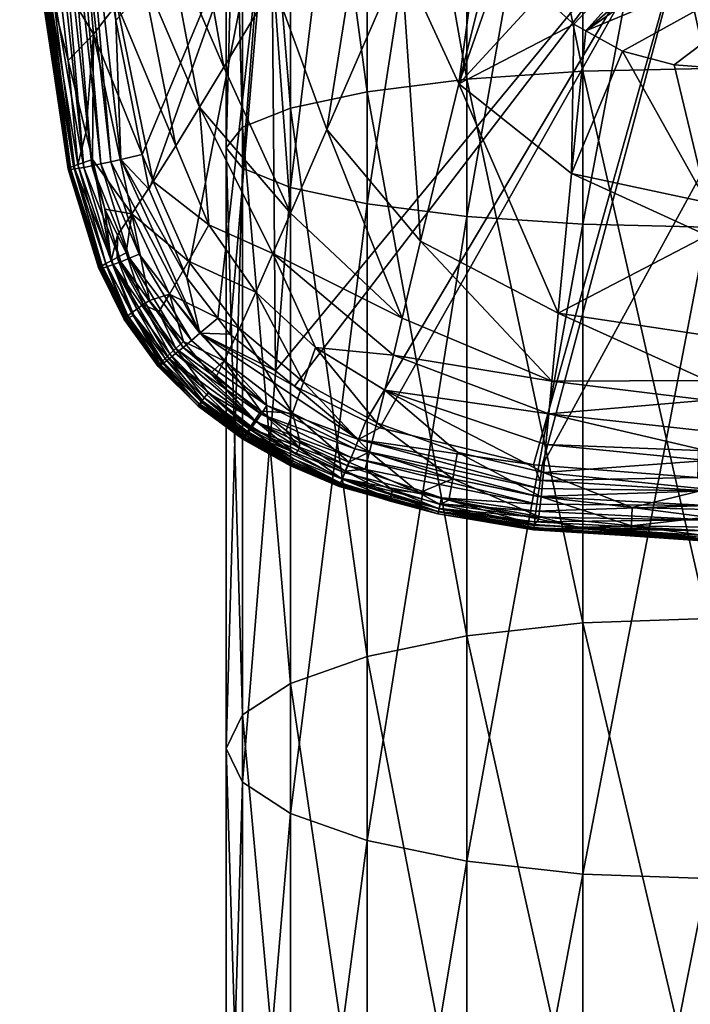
# Model space of a CAD drawing. Extents: x -0.027 to 0.027, y -0.188 to 0.073.
# Tile 5 of 68: x -0.014 to 0, y -0.096 to -0.076. Entities that reach past the tile are written whole.
import ezdxf

# ---------------------------------------------------------------- set-up
doc = ezdxf.new("R2010")
doc.units = 0
doc.layers.add('mesh', color=7, linetype='CONTINUOUS')

msp = doc.modelspace()

# ---------------------------------------------------------------- meshes
at = {"layer": 'mesh'}
mesh = msp.add_polyface(dxfattribs=at)
corners = [(-0.01268, -0.070895, 0.162936), (-0.013066, -0.070924, 0.16294), (-0.012938, -0.067747, 0.162999), (0, -0.058511, 0.163245), (-0.013223, -0.063338, 0.162851), (0, -0.0694, 0.163483), (-0.006868, -0.071359, 0.156873), (-0.004713, -0.067798, 0.156632), (-0.004708, -0.067576, 0.156623), (-0.012591, -0.063524, 0.158408), (-0.013127, -0.064042, 0.158954), (-0.012078, -0.070934, 0.15861), (-0.007447, -0.0586, 0.15621), (-0.009744, -0.068046, 0.157285), (-0.00725, -0.064995, 0.156627), (-0.010126, -0.061137, 0.156953), (-0.011407, -0.062369, 0.157557), (-0.010947, -0.069533, 0.157829), (-0.012016, -0.062962, 0.157945), (-0.013619, -0.064499, 0.159581), (-0.013091, -0.072136, 0.159712), (0.004735, -0.067797, 0.156607), (-0.004769, -0.07076, 0.156744), (-0.007071, -0.052406, 0.335823), (-0.007071, -0.065972, 0.335787), (-0.00866, -0.065854, 0.333719), (-0.005, -0.052324, 0.33741), (-0.005, -0.066062, 0.337374), (-0.002588, -0.052273, 0.338408), (-0.002588, -0.066119, 0.338371), (0, -0.052255, 0.338748), (0, -0.066138, 0.338711), (-0.002588, -0.06502, 0.319084), (0, -0.076642, 0.317444), (0, -0.065, 0.318744), (-0.005, -0.065077, 0.320081), (-0.002588, -0.076698, 0.31778), (-0.007071, -0.065167, 0.321668), (-0.005, -0.076862, 0.318765), (-0.00866, -0.065285, 0.323736), (-0.007071, -0.077124, 0.320333), (-0.009659, -0.065422, 0.326144), (-0.00866, -0.077465, 0.322376), (-0.01, -0.065569, 0.328728), (-0.009659, -0.077862, 0.324755), (-0.009659, -0.065716, 0.331312), (-0.01, -0.078289, 0.327307), (-0.009659, -0.078715, 0.32986), (-0.00866, -0.079112, 0.332239), (-0.007071, -0.079453, 0.334282), (-0.004729, -0.056704, 0.155886), (0.004726, -0.059753, 0.15614)]
mesh.append_faces([[corners[k] for k in face] for face in [(0, 1, 2, 2), (3, 2, 4, 4), (5, 2, 3, 3), (5, 0, 2, 2), (6, 7, 8, 8), (9, 10, 11, 11), (12, 13, 14, 14), (15, 16, 13, 13), (9, 17, 18, 18), (11, 17, 9, 9), (19, 11, 10, 10), (20, 11, 19, 19), (8, 14, 6, 6), (17, 16, 18, 18), (17, 13, 16, 16), (21, 7, 22, 22), (21, 8, 7, 7), (23, 24, 25, 25), (26, 27, 24, 24), (28, 29, 27, 27), (30, 31, 29, 29), (32, 33, 34, 34), (35, 36, 32, 32), (37, 38, 35, 35), (39, 40, 37, 37), (41, 42, 39, 39), (43, 44, 41, 41), (45, 46, 43, 43), (25, 47, 45, 45), (24, 48, 25, 25), (27, 49, 24, 24), (8, 50, 14, 14), (51, 50, 8, 8)]])
mesh = msp.add_polyface(dxfattribs=at)
corners = [(0.013066, -0.070924, 0.16294), (0.012689, -0.070896, 0.16292), (0.013222, -0.063514, 0.162929), (0.01357, -0.063359, 0.162881), (0, -0.0694, 0.163483), (0, -0.058511, 0.163245), (-0.004769, -0.07076, 0.156744), (-0.004787, -0.071664, 0.156779), (0.004735, -0.067797, 0.156607), (0.004726, -0.059753, 0.15614), (-0.004708, -0.067576, 0.156623), (0.010126, -0.061137, 0.156953), (0.009744, -0.068046, 0.157285), (0.010947, -0.069533, 0.157829), (0.00725, -0.064995, 0.156627), (0.006868, -0.071359, 0.156873), (0.007447, -0.0586, 0.15621), (0.013091, -0.072136, 0.159711), (0.013127, -0.064042, 0.158954), (0.012077, -0.070934, 0.15861), (0.013619, -0.064499, 0.15958), (0.011407, -0.062369, 0.157557), (0.012015, -0.062962, 0.157945), (0.012591, -0.063524, 0.158408), (0.002588, -0.052273, 0.338408), (0.002588, -0.066119, 0.338371), (0, -0.066138, 0.338711), (0.005, -0.052324, 0.33741), (0.005, -0.066062, 0.337374), (0, -0.079936, 0.337171), (0.002588, -0.079879, 0.336835), (0.007071, -0.065972, 0.335787), (0.005, -0.079715, 0.33585), (0.00866, -0.065854, 0.333719), (0.007071, -0.079453, 0.334282), (0.009659, -0.065716, 0.331312), (0.00866, -0.079112, 0.332239), (0.01, -0.065569, 0.328728), (0.009659, -0.078715, 0.32986), (0.009659, -0.065422, 0.326144), (0.01, -0.078289, 0.327307), (0.00866, -0.065285, 0.323736), (0.009659, -0.077862, 0.324755), (0.007071, -0.065167, 0.321668), (0.00866, -0.077465, 0.322376), (0.005, -0.065077, 0.320081), (0.007071, -0.077124, 0.320333), (0.002588, -0.06502, 0.319084), (0.005, -0.076862, 0.318765), (0, -0.065, 0.318744), (0.002588, -0.076698, 0.31778)]
mesh.append_faces([[corners[k] for k in face] for face in [(0, 1, 2, 2), (2, 3, 0, 0), (4, 2, 1, 1), (5, 2, 4, 4), (6, 7, 8, 8), (9, 10, 8, 8), (11, 12, 13, 13), (11, 14, 12, 12), (14, 15, 12, 12), (14, 8, 15, 15), (16, 8, 14, 14), (16, 9, 8, 8), (17, 18, 19, 19), (17, 20, 18, 18), (13, 21, 11, 11), (13, 22, 21, 21), (19, 22, 13, 13), (19, 23, 22, 22), (18, 23, 19, 19), (24, 25, 26, 26), (27, 28, 25, 25), (25, 29, 26, 26), (28, 30, 25, 25), (31, 32, 28, 28), (33, 34, 31, 31), (35, 36, 33, 33), (37, 38, 35, 35), (39, 40, 37, 37), (41, 42, 39, 39), (43, 44, 41, 41), (45, 46, 43, 43), (47, 48, 45, 45), (49, 50, 47, 47)]])
mesh = msp.add_polyface(dxfattribs=at)
corners = [(-0.013066, -0.070924, 0.16294), (-0.01259, -0.071989, 0.162914), (-0.012292, -0.075639, 0.162841), (-0.01268, -0.070895, 0.162936), (-0.014056, -0.070972, 0.161047), (-0.013759, -0.072349, 0.160668), (-0.013868, -0.070953, 0.160685), (-0.013711, -0.072771, 0.160644), (-0.013729, -0.074736, 0.160902), (-0.013491, -0.074696, 0.160538), (-0.014294, -0.065511, 0.16075), (-0.01411, -0.070991, 0.162042), (-0.014033, -0.070988, 0.162229), (-0.013748, -0.074785, 0.162105), (-0.014157, -0.070991, 0.161844), (-0.013872, -0.074778, 0.16161), (-0.014174, -0.07099, 0.16164), (-0.013863, -0.074781, 0.161714), (-0.013853, -0.074764, 0.161298), (-0.014161, -0.070986, 0.161435), (-0.013873, -0.074774, 0.161506), (-0.014121, -0.07098, 0.161236), (-0.013804, -0.074751, 0.161095), (-0.013925, -0.070982, 0.162401), (-0.013788, -0.070974, 0.162556), (-0.013642, -0.074782, 0.162281), (-0.013447, -0.070951, 0.162802), (-0.012792, -0.078664, 0.162362), (-0.013626, -0.070963, 0.162692), (-0.012958, -0.078697, 0.162216), (-0.013091, -0.072136, 0.159712), (-0.012762, -0.075926, 0.159697), (-0.014066, -0.064877, 0.160275), (-0.012277, -0.075305, 0.159125), (-0.011765, -0.074614, 0.158633), (-0.012078, -0.070934, 0.15861), (-0.013821, -0.074785, 0.161915)]
mesh.append_faces([[corners[k] for k in face] for face in [(0, 1, 2, 2), (3, 1, 0, 0), (4, 5, 6, 6), (4, 7, 5, 5), (8, 7, 4, 4), (8, 9, 7, 7), (6, 10, 4, 4), (11, 12, 13, 13), (14, 15, 16, 16), (17, 15, 14, 14), (18, 19, 20, 20), (21, 18, 22, 22), (21, 19, 18, 18), (22, 4, 21, 21), (22, 8, 4, 4), (20, 16, 15, 15), (19, 16, 20, 20), (23, 24, 25, 25), (26, 27, 28, 28), (28, 29, 24, 24), (25, 12, 23, 23), (25, 13, 12, 12), (5, 7, 30, 30), (9, 30, 7, 7), (9, 31, 30, 30), (30, 6, 5, 5), (30, 32, 6, 6), (31, 33, 30, 30), (30, 34, 35, 35), (33, 34, 30, 30), (11, 13, 36, 36), (36, 17, 14, 14), (14, 11, 36, 36)]])
mesh = msp.add_polyface(dxfattribs=at)
corners = [(-0.012292, -0.075639, 0.162841), (-0.011746, -0.078426, 0.162689), (-0.012194, -0.078532, 0.162636), (-0.009064, -0.072014, 0.163196), (-0.011604, -0.079154, 0.162649), (-0.010818, -0.080996, 0.162536), (-0.010175, -0.081834, 0.162492), (-0.01259, -0.071989, 0.162914), (-0.01268, -0.070895, 0.162936), (-0.00725, -0.064995, 0.156627), (-0.009744, -0.068046, 0.157285), (-0.00901, -0.074888, 0.15742), (-0.00791, -0.07791, 0.157438), (-0.00636, -0.074351, 0.156943), (-0.006868, -0.071359, 0.156873), (-0.012762, -0.075926, 0.159697), (-0.011516, -0.07899, 0.159077), (-0.012277, -0.075305, 0.159125), (-0.011964, -0.079663, 0.15963), (-0.011765, -0.074614, 0.158633), (-0.011229, -0.073872, 0.158225), (-0.012078, -0.070934, 0.15861), (-0.010558, -0.077447, 0.158215), (-0.011047, -0.078245, 0.158604), (-0.010672, -0.073094, 0.157889), (-0.010947, -0.069533, 0.157829), (-0.010053, -0.076612, 0.157897), (-0.008664, -0.079648, 0.157884), (-0.00866, -0.065285, 0.323736), (-0.00866, -0.077465, 0.322376), (-0.007071, -0.077124, 0.320333), (-0.009659, -0.065422, 0.326144), (-0.009659, -0.077862, 0.324755), (-0.01, -0.065569, 0.328728), (-0.01, -0.078289, 0.327307), (-0.009659, -0.065716, 0.331312), (-0.009659, -0.078715, 0.32986), (-0.00866, -0.065854, 0.333719), (-0.00866, -0.079112, 0.332239), (-0.007071, -0.065972, 0.335787), (-0.007071, -0.079453, 0.334282)]
mesh.append_faces([[corners[k] for k in face] for face in [(0, 1, 2, 2), (3, 1, 0, 0), (3, 4, 1, 1), (3, 5, 4, 4), (6, 5, 3, 3), (3, 7, 8, 8), (0, 7, 3, 3), (9, 10, 11, 11), (12, 13, 14, 14), (15, 16, 17, 17), (18, 16, 15, 15), (19, 20, 21, 21), (19, 22, 20, 20), (23, 22, 19, 19), (21, 24, 25, 25), (20, 24, 21, 21), (20, 26, 24, 24), (22, 26, 20, 20), (17, 23, 19, 19), (16, 23, 17, 17), (14, 11, 12, 12), (14, 9, 11, 11), (24, 10, 25, 25), (24, 11, 10, 10), (26, 11, 24, 24), (26, 27, 11, 11), (22, 27, 26, 26), (28, 29, 30, 30), (31, 32, 29, 29), (33, 34, 32, 32), (35, 36, 34, 34), (37, 38, 36, 36), (39, 40, 38, 38)]])
mesh = msp.add_polyface(dxfattribs=at)
corners = [(0, -0.0694, 0.163483), (0, -0.072038, 0.163377), (-0.009064, -0.072014, 0.163196), (0, -0.078608, 0.163112), (-0.00343, -0.084896, 0.162425), (-0.008972, -0.082929, 0.162444), (-0.007094, -0.083975, 0.162417), (-0.008581, -0.083245, 0.162432), (-0.01268, -0.070895, 0.162936), (-0.005957, -0.080233, 0.157455), (-0.005164, -0.076957, 0.156994), (-0.00636, -0.074351, 0.156943), (-0.001759, -0.076276, 0.156875), (-0.002524, -0.075856, 0.156869), (-0.002819, -0.078821, 0.157023), (0, -0.079424, 0.157059), (-0.000683, -0.076565, 0.156878), (-0.003458, -0.075101, 0.156858), (-0.004158, -0.074084, 0.156839), (-0.002774, -0.075718, 0.156868), (-0.004787, -0.071664, 0.156779), (-0.004769, -0.07076, 0.156744), (-0.004611, -0.072884, 0.156812), (-0.004328, -0.073634, 0.156829), (-0.006868, -0.071359, 0.156873), (-0.004713, -0.067798, 0.156632), (-0.00791, -0.07791, 0.157438), (0.004735, -0.067797, 0.156607), (-0.002588, -0.06502, 0.319084), (-0.002588, -0.076698, 0.31778), (0, -0.076642, 0.317444), (-0.005, -0.065077, 0.320081), (-0.005, -0.076862, 0.318765), (-0.007071, -0.065167, 0.321668), (-0.007071, -0.077124, 0.320333), (-0.005, -0.066062, 0.337374), (-0.005, -0.079715, 0.33585), (-0.007071, -0.079453, 0.334282), (-0.002588, -0.066119, 0.338371), (-0.002588, -0.079879, 0.336835), (0, -0.066138, 0.338711), (0, -0.079936, 0.337171)]
mesh.append_faces([[corners[k] for k in face] for face in [(0, 1, 2, 2), (3, 4, 1, 1), (1, 5, 2, 2), (6, 7, 1, 1), (2, 8, 0, 0), (9, 10, 11, 11), (12, 13, 14, 14), (15, 16, 12, 12), (10, 17, 18, 18), (10, 19, 17, 17), (11, 20, 21, 21), (11, 22, 20, 20), (10, 22, 11, 11), (10, 23, 22, 22), (18, 23, 10, 10), (24, 21, 25, 25), (24, 11, 21, 21), (26, 9, 11, 11), (14, 19, 10, 10), (13, 19, 14, 14), (13, 27, 19, 19), (27, 17, 19, 19), (27, 18, 17, 17), (27, 22, 23, 23), (27, 20, 22, 22), (28, 29, 30, 30), (31, 32, 29, 29), (33, 34, 32, 32), (35, 36, 37, 37), (38, 36, 35, 35), (38, 39, 36, 36), (40, 39, 38, 38), (40, 41, 39, 39)]])
mesh = msp.add_polyface(dxfattribs=at)
corners = [(0.009161, -0.072014, 0.16319), (0, -0.072038, 0.163377), (0, -0.0694, 0.163483), (0.002927, -0.075599, 0.156866), (0.003703, -0.074803, 0.156853), (0.003623, -0.0733, 0.156822), (0.004717, -0.072348, 0.156798), (0.004728, -0.070756, 0.156746), (0.004327, -0.073725, 0.156832), (0.002517, -0.075845, 0.156869), (0.0019, -0.076215, 0.156874), (0.000864, -0.076533, 0.156877), (-0.001759, -0.076276, 0.156875), (-0.000683, -0.076565, 0.156878), (-0.002524, -0.075856, 0.156869), (0.004737, -0.069458, 0.156703), (0.004735, -0.067797, 0.156607), (-0.004328, -0.073634, 0.156829), (-0.004158, -0.074084, 0.156839), (0.005164, -0.076957, 0.156994), (0.00636, -0.074351, 0.156943), (0.006868, -0.071359, 0.156873), (0.002819, -0.078821, 0.157023), (0, -0.079424, 0.157059), (0.002588, -0.066119, 0.338371), (0.002588, -0.079879, 0.336835), (0, -0.079936, 0.337171), (0.005, -0.066062, 0.337374), (0.005, -0.079715, 0.33585), (0.002588, -0.06502, 0.319084), (0.002588, -0.076698, 0.31778), (0.005, -0.076862, 0.318765), (0, -0.065, 0.318744), (0, -0.076642, 0.317444), (0.009044, -0.082931, 0.162442), (-0.000039, -0.076614, 0.156878)]
mesh.append_faces([[corners[k] for k in face] for face in [(0, 1, 2, 2), (3, 4, 5, 5), (5, 6, 7, 7), (5, 8, 6, 6), (4, 8, 5, 5), (5, 9, 3, 3), (5, 10, 9, 9), (11, 10, 5, 5), (5, 12, 13, 13), (5, 14, 12, 12), (7, 14, 5, 5), (14, 15, 16, 16), (7, 15, 14, 14), (17, 18, 16, 16), (19, 8, 4, 4), (20, 8, 19, 19), (20, 6, 8, 8), (20, 7, 6, 6), (21, 15, 7, 7), (22, 10, 11, 11), (22, 9, 10, 10), (19, 9, 22, 22), (19, 3, 9, 9), (4, 3, 19, 19), (23, 22, 11, 11), (24, 25, 26, 26), (27, 28, 25, 25), (29, 30, 31, 31), (32, 33, 30, 30), (0, 34, 1, 1), (5, 35, 11, 11), (13, 35, 5, 5), (23, 11, 35, 35)]])
mesh = msp.add_polyface(dxfattribs=at)
corners = [(-0.013066, -0.070924, 0.16294), (-0.012292, -0.075639, 0.162841), (-0.012194, -0.078532, 0.162636), (-0.013863, -0.074781, 0.161714), (-0.013289, -0.078728, 0.161353), (-0.013872, -0.074778, 0.16161), (-0.013287, -0.078734, 0.16146), (-0.013267, -0.07871, 0.161138), (-0.013873, -0.074774, 0.161506), (-0.013282, -0.07872, 0.161246), (-0.013853, -0.074764, 0.161298), (-0.013245, -0.078698, 0.161031), (-0.013804, -0.074751, 0.161095), (-0.013177, -0.078668, 0.160822), (-0.013729, -0.074736, 0.160902), (-0.013082, -0.078633, 0.160622), (-0.012402, -0.07858, 0.162574), (-0.013258, -0.070938, 0.162885), (-0.013642, -0.074782, 0.162281), (-0.013788, -0.070974, 0.162556), (-0.012958, -0.078697, 0.162216), (-0.012604, -0.078625, 0.162483), (-0.012792, -0.078664, 0.162362), (-0.013447, -0.070951, 0.162802), (-0.013626, -0.070963, 0.162692), (-0.012762, -0.075926, 0.159697), (-0.012916, -0.077976, 0.160309), (-0.012777, -0.078535, 0.16026), (-0.013288, -0.076476, 0.160439), (-0.013491, -0.074696, 0.160538), (-0.013821, -0.074785, 0.161915), (-0.01323, -0.078738, 0.161769), (-0.013258, -0.078739, 0.161669), (-0.013748, -0.074785, 0.162105), (-0.013277, -0.078737, 0.161565), (-0.013148, -0.078729, 0.161959)]
mesh.append_faces([[corners[k] for k in face] for face in [(0, 1, 2, 2), (3, 4, 5, 5), (6, 4, 3, 3), (7, 8, 9, 9), (10, 8, 7, 7), (7, 11, 10, 10), (12, 11, 13, 13), (12, 10, 11, 11), (13, 14, 12, 12), (13, 15, 14, 14), (9, 5, 4, 4), (8, 5, 9, 9), (16, 0, 2, 2), (17, 0, 16, 16), (18, 19, 20, 20), (21, 22, 23, 23), (22, 20, 24, 24), (21, 17, 16, 16), (23, 17, 21, 21), (25, 26, 27, 27), (15, 28, 14, 14), (26, 28, 15, 15), (28, 29, 14, 14), (30, 31, 32, 32), (30, 33, 31, 31), (30, 6, 3, 3), (34, 6, 30, 30), (34, 30, 32, 32), (18, 20, 35, 35), (35, 33, 18, 18), (35, 31, 33, 33), (28, 25, 29, 29), (28, 26, 25, 25)]])
mesh = msp.add_polyface(dxfattribs=at)
corners = [(-0.009407, -0.083951, 0.160076), (-0.009283, -0.083768, 0.159922), (-0.010218, -0.083066, 0.159909), (-0.010546, -0.082146, 0.162415), (-0.008972, -0.082929, 0.162444), (-0.008581, -0.083245, 0.162432), (-0.009924, -0.082161, 0.162474), (-0.010175, -0.081834, 0.162492), (-0.010331, -0.082981, 0.159907), (-0.01105, -0.082464, 0.160098), (-0.00949, -0.084079, 0.16027), (-0.010373, -0.083385, 0.160267), (-0.009525, -0.084135, 0.16037), (-0.010458, -0.083491, 0.160471), (-0.007251, -0.084358, 0.162345), (-0.009153, -0.08365, 0.162287), (-0.010818, -0.080996, 0.162536), (-0.011054, -0.082568, 0.162106), (-0.009275, -0.083826, 0.162183), (-0.009387, -0.083986, 0.162051), (-0.010897, -0.082439, 0.162239), (-0.010725, -0.082297, 0.162342), (-0.009064, -0.072014, 0.163196), (-0.010043, -0.082719, 0.159549), (-0.009721, -0.082043, 0.159013), (-0.00839, -0.083161, 0.158991), (-0.009382, -0.081293, 0.158557), (-0.008624, -0.083808, 0.159521), (-0.010558, -0.077447, 0.158215), (-0.009029, -0.08049, 0.158185), (-0.008664, -0.079648, 0.157884), (-0.010363, -0.07989, 0.158579), (-0.010781, -0.080648, 0.159043), (-0.01118, -0.081333, 0.159587), (-0.010885, -0.082316, 0.159944), (-0.009659, -0.077862, 0.324755), (-0.00866, -0.089427, 0.319705), (-0.00866, -0.077465, 0.322376), (-0.01, -0.078289, 0.327307), (-0.009659, -0.090079, 0.322027), (-0.009659, -0.078715, 0.32986), (-0.01, -0.090779, 0.324518), (-0.00866, -0.079112, 0.332239), (-0.009659, -0.09148, 0.32701), (-0.011189, -0.082676, 0.161947), (-0.009559, -0.08423, 0.161718), (-0.010476, -0.083564, 0.161734)]
mesh.append_faces([[corners[k] for k in face] for face in [(0, 1, 2, 2), (3, 4, 5, 5), (3, 6, 4, 4), (7, 6, 3, 3), (8, 0, 2, 2), (8, 9, 0, 0), (10, 0, 11, 11), (12, 11, 13, 13), (14, 15, 3, 3), (3, 16, 7, 7), (17, 18, 19, 19), (20, 15, 18, 18), (21, 15, 20, 20), (21, 3, 15, 15), (22, 6, 7, 7), (22, 4, 6, 6), (8, 2, 23, 23), (24, 25, 26, 26), (23, 27, 24, 24), (23, 1, 27, 27), (2, 1, 23, 23), (28, 29, 30, 30), (31, 29, 28, 28), (31, 26, 29, 29), (32, 26, 31, 31), (32, 24, 26, 26), (33, 23, 24, 24), (34, 8, 23, 23), (35, 36, 37, 37), (38, 39, 35, 35), (40, 41, 38, 38), (42, 43, 40, 40), (44, 45, 46, 46)]])
mesh = msp.add_polyface(dxfattribs=at)
corners = [(-0.007251, -0.084358, 0.162345), (-0.007094, -0.083975, 0.162417), (-0.006808, -0.084115, 0.162414), (-0.008581, -0.083245, 0.162432), (-0.008486, -0.084534, 0.160103), (-0.008467, -0.084381, 0.159933), (-0.008754, -0.084165, 0.159929), (-0.007526, -0.085015, 0.160151), (-0.009407, -0.083951, 0.160076), (-0.008549, -0.084658, 0.160295), (-0.009283, -0.083768, 0.159922), (-0.010546, -0.082146, 0.162415), (-0.007328, -0.084548, 0.162275), (-0.009153, -0.08365, 0.162287), (-0.009275, -0.083826, 0.162183), (-0.007403, -0.084731, 0.162176), (-0.009387, -0.083986, 0.162051), (0, -0.072038, 0.163377), (-0.008972, -0.082929, 0.162444), (-0.008624, -0.083808, 0.159521), (-0.00634, -0.08183, 0.157881), (-0.005957, -0.080233, 0.157455), (-0.00791, -0.07791, 0.157438), (-0.007021, -0.084611, 0.159503), (-0.00839, -0.083161, 0.158991), (-0.007448, -0.084825, 0.159998), (-0.009721, -0.082043, 0.159013), (-0.006865, -0.084009, 0.158978), (-0.008143, -0.082439, 0.158541), (-0.009382, -0.081293, 0.158557), (-0.009029, -0.08049, 0.158185), (-0.006699, -0.083332, 0.158533), (-0.005192, -0.084621, 0.158972), (-0.006523, -0.0826, 0.158172), (-0.008664, -0.079648, 0.157884), (-0.00901, -0.074888, 0.15742), (-0.00866, -0.077465, 0.322376), (-0.007071, -0.088866, 0.317711), (-0.007071, -0.077124, 0.320333), (-0.007071, -0.079453, 0.334282), (-0.00866, -0.092132, 0.329332), (-0.00866, -0.079112, 0.332239), (-0.005, -0.079715, 0.33585), (-0.007071, -0.092693, 0.331326)]
mesh.append_faces([[corners[k] for k in face] for face in [(0, 1, 2, 2), (3, 1, 0, 0), (4, 5, 6, 6), (4, 7, 5, 5), (4, 8, 9, 9), (6, 10, 4, 4), (0, 11, 3, 3), (12, 13, 0, 0), (12, 14, 13, 13), (15, 14, 12, 12), (15, 16, 14, 14), (17, 3, 18, 18), (19, 6, 5, 5), (20, 21, 22, 22), (19, 23, 24, 24), (19, 25, 23, 23), (5, 25, 19, 19), (26, 19, 24, 24), (27, 24, 23, 23), (28, 24, 27, 27), (28, 29, 24, 24), (30, 29, 28, 28), (31, 27, 32, 32), (31, 28, 27, 27), (33, 28, 31, 31), (33, 30, 28, 28), (20, 30, 33, 33), (20, 34, 30, 30), (22, 34, 20, 20), (22, 35, 34, 34), (36, 37, 38, 38), (39, 40, 41, 41), (42, 43, 39, 39)]])
mesh = msp.add_polyface(dxfattribs=at)
corners = [(-0.007251, -0.084358, 0.162345), (-0.006808, -0.084115, 0.162414), (-0.003609, -0.084882, 0.162425), (-0.007094, -0.083975, 0.162417), (0, -0.072038, 0.163377), (-0.00343, -0.084896, 0.162425), (0, -0.078608, 0.163112), (-0.000195, -0.085143, 0.162433), (0, -0.085143, 0.162433), (0, -0.08459, 0.158392), (-0.003292, -0.083818, 0.158173), (-0.003351, -0.084457, 0.15853), (0, -0.08313, 0.157739), (-0.003097, -0.081728, 0.15747), (-0.003229, -0.083141, 0.157888), (-0.002819, -0.078821, 0.157023), (0, -0.080112, 0.157104), (0, -0.079424, 0.157059), (-0.001759, -0.076276, 0.156875), (-0.006699, -0.083332, 0.158533), (-0.005192, -0.084621, 0.158972), (-0.003405, -0.085042, 0.158969), (-0.006523, -0.0826, 0.158172), (-0.00634, -0.08183, 0.157881), (-0.005957, -0.080233, 0.157455), (-0.005164, -0.076957, 0.156994), (-0.002588, -0.076698, 0.31778), (0, -0.088074, 0.314891), (0, -0.076642, 0.317444), (-0.005, -0.076862, 0.318765), (-0.002588, -0.088166, 0.315219), (-0.007071, -0.077124, 0.320333), (-0.005, -0.088437, 0.316181), (-0.002588, -0.079879, 0.336835), (-0.005, -0.093122, 0.332856), (-0.005, -0.079715, 0.33585), (0, -0.079936, 0.337171), (-0.002588, -0.093393, 0.333817), (0.002588, -0.079879, 0.336835), (0, -0.093485, 0.334145), (0, -0.08418, 0.158208), (0, -0.083536, 0.15792), (0, -0.082189, 0.157541), (-0.000039, -0.076614, 0.156878), (-0.000683, -0.076565, 0.156878)]
mesh.append_faces([[corners[k] for k in face] for face in [(0, 1, 2, 2), (1, 3, 4, 4), (4, 2, 1, 1), (4, 5, 2, 2), (6, 7, 5, 5), (8, 7, 6, 6), (9, 10, 11, 11), (12, 13, 14, 14), (15, 16, 17, 17), (13, 16, 15, 15), (17, 18, 15, 15), (19, 20, 21, 21), (11, 19, 21, 21), (10, 19, 11, 11), (10, 22, 19, 19), (14, 22, 10, 10), (14, 23, 22, 22), (14, 24, 23, 23), (13, 24, 14, 14), (13, 25, 24, 24), (15, 25, 13, 13), (26, 27, 28, 28), (29, 30, 26, 26), (31, 32, 29, 29), (33, 34, 35, 35), (36, 37, 33, 33), (38, 39, 36, 36), (40, 10, 9, 9), (10, 41, 14, 14), (10, 40, 41, 41), (12, 14, 41, 41), (42, 13, 12, 12), (13, 42, 16, 16), (43, 44, 17, 17)]])
mesh = msp.add_polyface(dxfattribs=at)
corners = [(-0.012194, -0.078532, 0.162636), (-0.011746, -0.078426, 0.162689), (-0.011604, -0.079154, 0.162649), (-0.012777, -0.078535, 0.16026), (-0.012395, -0.080637, 0.160441), (-0.012521, -0.079567, 0.16017), (-0.013082, -0.078633, 0.160622), (-0.012916, -0.077976, 0.160309), (-0.013277, -0.078737, 0.161565), (-0.012646, -0.0808, 0.161296), (-0.013287, -0.078734, 0.16146), (-0.012641, -0.080805, 0.161403), (-0.012642, -0.080792, 0.161187), (-0.013289, -0.078728, 0.161353), (-0.013267, -0.07871, 0.161138), (-0.013282, -0.07872, 0.161246), (-0.012609, -0.080764, 0.160967), (-0.013258, -0.078739, 0.161669), (-0.012581, -0.080745, 0.160858), (-0.013245, -0.078698, 0.161031), (-0.013177, -0.078668, 0.160822), (-0.012501, -0.080697, 0.160645), (-0.01263, -0.08078, 0.161077), (-0.012604, -0.078625, 0.162483), (-0.012008, -0.080583, 0.162353), (-0.012792, -0.078664, 0.162362), (-0.011807, -0.0805, 0.16245), (-0.012192, -0.080657, 0.162226), (-0.012958, -0.078697, 0.162216), (-0.012402, -0.07858, 0.162574), (-0.011964, -0.079663, 0.15963), (-0.012258, -0.080107, 0.160119), (-0.012762, -0.075926, 0.159697), (-0.010781, -0.080648, 0.159043), (-0.011516, -0.07899, 0.159077), (-0.011047, -0.078245, 0.158604), (-0.010363, -0.07989, 0.158579), (-0.010558, -0.077447, 0.158215), (-0.012627, -0.080805, 0.161509), (-0.01323, -0.078738, 0.161769), (-0.012573, -0.080794, 0.161711), (-0.012481, -0.080765, 0.1619), (-0.013148, -0.078729, 0.161959), (-0.012352, -0.080718, 0.162073)]
mesh.append_faces([[corners[k] for k in face] for face in [(0, 1, 2, 2), (3, 4, 5, 5), (3, 6, 4, 4), (7, 6, 3, 3), (8, 9, 10, 10), (11, 9, 8, 8), (10, 12, 13, 13), (9, 12, 10, 10), (14, 15, 16, 16), (8, 17, 11, 11), (14, 18, 19, 19), (16, 18, 14, 14), (20, 19, 18, 18), (21, 6, 20, 20), (21, 4, 6, 6), (15, 13, 22, 22), (23, 24, 25, 25), (26, 24, 23, 23), (25, 27, 28, 28), (24, 27, 25, 25), (23, 29, 26, 26), (30, 5, 31, 31), (30, 3, 5, 5), (32, 3, 30, 30), (30, 33, 34, 34), (35, 36, 37, 37), (34, 36, 35, 35), (33, 36, 34, 34), (38, 17, 39, 39), (40, 38, 39, 39), (41, 40, 42, 42), (42, 28, 43, 43), (40, 39, 42, 42)]])
mesh = msp.add_polyface(dxfattribs=at)
corners = [(-0.003473, -0.085208, 0.162368), (-0.00343, -0.084896, 0.162425), (-0.000195, -0.085143, 0.162433), (-0.003589, -0.086068, 0.161674), (-0.005574, -0.085786, 0.161608), (-0.003576, -0.085967, 0.161834), (-0.003609, -0.084882, 0.162425), (-0.003495, -0.085374, 0.162309), (-0.007251, -0.084358, 0.162345), (-0.003518, -0.085539, 0.162224), (-0.007328, -0.084548, 0.162275), (-0.005553, -0.085691, 0.161779), (-0.003559, -0.085843, 0.161982), (-0.001559, -0.08577, 0.159487), (-0.001575, -0.086151, 0.160079), (0, -0.085968, 0.159681), (-0.003454, -0.085549, 0.15949), (-0.003405, -0.085042, 0.158969), (-0.005192, -0.084621, 0.158972), (-0.003498, -0.085957, 0.160082), (-0.005286, -0.085171, 0.159495), (-0.002588, -0.076698, 0.31778), (-0.002588, -0.088166, 0.315219), (0, -0.088074, 0.314891), (-0.005, -0.076862, 0.318765), (-0.005, -0.088437, 0.316181), (0, -0.08542, 0.162372), (0, -0.085143, 0.162433), (0, -0.08573, 0.162238), (-0.003539, -0.085698, 0.162113), (0, -0.086023, 0.162011), (-0.003591, -0.086122, 0.160442), (-0.0035, -0.086009, 0.160276), (-0.00537, -0.085614, 0.160137), (0, -0.085813, 0.159499), (0, -0.085389, 0.159001), (0, -0.08479, 0.158544), (0, -0.08459, 0.158392), (-0.003351, -0.084457, 0.15853)]
mesh.append_faces([[corners[k] for k in face] for face in [(0, 1, 2, 2), (3, 4, 5, 5), (0, 6, 1, 1), (7, 8, 0, 0), (9, 10, 7, 7), (5, 11, 12, 12), (13, 14, 15, 15), (13, 16, 14, 14), (17, 16, 13, 13), (17, 18, 16, 16), (16, 19, 14, 14), (16, 20, 19, 19), (18, 20, 16, 16), (21, 22, 23, 23), (24, 25, 22, 22), (26, 2, 27, 27), (26, 0, 2, 2), (26, 7, 0, 0), (26, 9, 7, 7), (9, 28, 29, 29), (26, 28, 9, 9), (12, 28, 30, 30), (31, 32, 33, 33), (3, 5, 30, 30), (5, 12, 30, 30), (29, 28, 12, 12), (15, 34, 13, 13), (13, 35, 17, 17), (13, 34, 35, 35), (17, 35, 36, 36), (37, 38, 36, 36), (33, 32, 19, 19), (38, 17, 36, 36)]])
mesh = msp.add_polyface(dxfattribs=at)
corners = [(-0.00657, -0.085504, 0.160405), (-0.006594, -0.085581, 0.160597), (-0.005587, -0.085856, 0.160665), (-0.005572, -0.085794, 0.160477), (-0.005551, -0.085708, 0.160293), (-0.006539, -0.085403, 0.160217), (-0.003591, -0.086122, 0.160442), (-0.0036, -0.086182, 0.160618), (-0.003606, -0.08622, 0.160795), (-0.003473, -0.085208, 0.162368), (-0.007251, -0.084358, 0.162345), (-0.003609, -0.084882, 0.162425), (-0.003539, -0.085698, 0.162113), (-0.007403, -0.084731, 0.162176), (-0.003518, -0.085539, 0.162224), (-0.005524, -0.085567, 0.161938), (-0.007472, -0.084901, 0.162049), (-0.005574, -0.085786, 0.161608), (-0.005553, -0.085691, 0.161779), (-0.003576, -0.085967, 0.161834), (-0.003559, -0.085843, 0.161982), (-0.006865, -0.084009, 0.158978), (-0.007021, -0.084611, 0.159503), (-0.005286, -0.085171, 0.159495), (-0.005192, -0.084621, 0.158972), (-0.007071, -0.077124, 0.320333), (-0.007071, -0.088866, 0.317711), (-0.005, -0.088437, 0.316181), (-0.00537, -0.085614, 0.160137), (-0.005521, -0.085582, 0.160126), (-0.005987, -0.085461, 0.160092), (-0.003589, -0.086068, 0.161674), (-0.003599, -0.086143, 0.161506), (-0.005589, -0.085853, 0.161428), (-0.00763, -0.085285, 0.161452), (-0.007649, -0.085329, 0.16105), (-0.0056, -0.085902, 0.161145), (-0.005599, -0.085903, 0.160952), (-0.003609, -0.086227, 0.161154), (-0.007581, -0.085168, 0.161729), (-0.003605, -0.086196, 0.161332), (-0.003498, -0.085957, 0.160082)]
mesh.append_faces([[corners[k] for k in face] for face in [(0, 1, 2, 2), (3, 4, 5, 5), (3, 6, 4, 4), (7, 6, 3, 3), (2, 3, 0, 0), (2, 7, 3, 3), (8, 7, 2, 2), (9, 10, 11, 11), (12, 13, 14, 14), (15, 16, 12, 12), (17, 18, 19, 19), (15, 20, 18, 18), (12, 20, 15, 15), (21, 22, 23, 23), (24, 21, 23, 23), (25, 26, 27, 27), (6, 28, 4, 4), (4, 29, 30, 30), (28, 29, 4, 4), (31, 32, 33, 33), (33, 17, 31, 31), (33, 34, 17, 17), (35, 36, 37, 37), (36, 38, 37, 37), (37, 2, 1, 1), (8, 2, 37, 37), (5, 4, 30, 30), (17, 39, 18, 18), (40, 36, 33, 33), (28, 41, 23, 23), (28, 30, 29, 29), (23, 30, 28, 28), (23, 22, 30, 30)]])
mesh = msp.add_polyface(dxfattribs=at)
corners = [(-0.003591, -0.086122, 0.160442), (-0.00158, -0.086253, 0.160368), (-0.002674, -0.086184, 0.160337), (-0.003606, -0.08622, 0.160795), (0, -0.086468, 0.160962), (-0.0036, -0.086182, 0.160618), (-0.001575, -0.086151, 0.160079), (-0.003498, -0.085957, 0.160082), (-0.00866, -0.077465, 0.322376), (-0.00866, -0.089427, 0.319705), (-0.007071, -0.088866, 0.317711), (-0.009659, -0.077862, 0.324755), (-0.009659, -0.090079, 0.322027), (-0.01, -0.078289, 0.327307), (-0.01, -0.090779, 0.324518), (-0.009659, -0.078715, 0.32986), (-0.009659, -0.09148, 0.32701), (-0.00866, -0.079112, 0.332239), (-0.00866, -0.092132, 0.329332), (0, -0.086023, 0.162011), (0, -0.086251, 0.161724), (-0.003589, -0.086068, 0.161674), (0, -0.086437, 0.160734), (0, -0.0864, 0.160566), (-0.0035, -0.086009, 0.160276), (-0.000065, -0.086349, 0.160411), (-0.003599, -0.086143, 0.161506), (-0.003605, -0.086196, 0.161332), (0, -0.086393, 0.161402), (-0.005589, -0.085853, 0.161428), (-0.003609, -0.086235, 0.160974), (0, -0.086456, 0.161068), (-0.003609, -0.086227, 0.161154), (-0.005599, -0.085903, 0.160952), (-0.0056, -0.085902, 0.161145), (0.000292, -0.086347, 0.16041), (0, -0.08618, 0.160088), (0, -0.085968, 0.159681)]
mesh.append_faces([[corners[k] for k in face] for face in [(0, 1, 2, 2), (3, 4, 5, 5), (6, 2, 1, 1), (6, 7, 2, 2), (8, 9, 10, 10), (11, 12, 9, 9), (13, 14, 12, 12), (15, 16, 14, 14), (17, 18, 16, 16), (19, 20, 21, 21), (5, 4, 22, 22), (22, 23, 0, 0), (0, 2, 24, 24), (23, 1, 0, 0), (23, 25, 1, 1), (21, 20, 26, 26), (27, 20, 28, 28), (27, 26, 20, 20), (29, 26, 27, 27), (30, 28, 31, 31), (30, 32, 28, 28), (33, 32, 30, 30), (30, 3, 33, 33), (31, 3, 30, 30), (5, 22, 0, 0), (31, 4, 3, 3), (27, 32, 34, 34), (28, 32, 27, 27), (23, 35, 25, 25), (6, 1, 25, 25), (7, 24, 2, 2), (36, 6, 25, 25), (36, 37, 6, 6)]])
mesh = msp.add_polyface(dxfattribs=at)
corners = [(-0.012194, -0.078532, 0.162636), (-0.011604, -0.079154, 0.162649), (-0.010818, -0.080996, 0.162536), (-0.012079, -0.080473, 0.160085), (-0.01173, -0.08155, 0.16016), (-0.011597, -0.081461, 0.159991), (-0.012265, -0.080567, 0.160248), (-0.012258, -0.080107, 0.160119), (-0.012646, -0.0808, 0.161296), (-0.012122, -0.081853, 0.161215), (-0.012642, -0.080792, 0.161187), (-0.012641, -0.080805, 0.161403), (-0.012609, -0.080764, 0.160967), (-0.013282, -0.07872, 0.161246), (-0.01263, -0.08078, 0.161077), (-0.013258, -0.078739, 0.161669), (-0.012627, -0.080805, 0.161509), (-0.012049, -0.081782, 0.160774), (-0.012581, -0.080745, 0.160858), (-0.012395, -0.080637, 0.160441), (-0.012521, -0.079567, 0.16017), (-0.01186, -0.081641, 0.160355), (-0.012501, -0.080697, 0.160645), (-0.013177, -0.078668, 0.160822), (-0.011967, -0.081719, 0.160559), (-0.013289, -0.078728, 0.161353), (-0.010546, -0.082146, 0.162415), (-0.012402, -0.07858, 0.162574), (-0.011807, -0.0805, 0.16245), (-0.010725, -0.082297, 0.162342), (-0.012008, -0.080583, 0.162353), (-0.010897, -0.082439, 0.162239), (-0.012192, -0.080657, 0.162226), (-0.011964, -0.079663, 0.15963), (-0.01118, -0.081333, 0.159587), (-0.010781, -0.080648, 0.159043), (-0.009721, -0.082043, 0.159013), (-0.01211, -0.081857, 0.16143), (-0.012573, -0.080794, 0.161711), (-0.012481, -0.080765, 0.1619), (-0.012062, -0.08184, 0.161635), (-0.012352, -0.080718, 0.162073), (-0.012958, -0.078697, 0.162216), (-0.011922, -0.08177, 0.161917), (-0.013148, -0.078729, 0.161959)]
mesh.append_faces([[corners[k] for k in face] for face in [(0, 1, 2, 2), (3, 4, 5, 5), (3, 6, 4, 4), (7, 6, 3, 3), (8, 9, 10, 10), (11, 9, 8, 8), (12, 13, 14, 14), (11, 15, 16, 16), (12, 17, 18, 18), (19, 7, 20, 20), (19, 6, 7, 7), (21, 6, 19, 19), (21, 4, 6, 6), (22, 18, 17, 17), (23, 18, 22, 22), (24, 19, 22, 22), (24, 21, 19, 19), (14, 25, 10, 10), (26, 0, 2, 2), (27, 0, 26, 26), (28, 29, 30, 30), (30, 31, 32, 32), (28, 27, 26, 26), (33, 5, 34, 34), (33, 3, 5, 5), (7, 3, 33, 33), (34, 35, 33, 33), (34, 36, 35, 35), (37, 16, 38, 38), (39, 40, 38, 38), (41, 42, 32, 32), (39, 41, 43, 43), (44, 41, 39, 39)]])
mesh = msp.add_polyface(dxfattribs=at)
corners = [(-0.007071, -0.079453, 0.334282), (-0.007071, -0.092693, 0.331326), (-0.00866, -0.092132, 0.329332), (-0.005, -0.079715, 0.33585), (-0.005, -0.093122, 0.332856), (-0.002588, -0.079879, 0.336835), (-0.002588, -0.093393, 0.333817), (0, -0.079936, 0.337171), (0, -0.093485, 0.334145), (-0.002588, -0.088166, 0.315219), (0, -0.099163, 0.311115), (0, -0.088074, 0.314891), (-0.002588, -0.09929, 0.311431), (-0.005, -0.088437, 0.316181), (-0.005, -0.099663, 0.312358), (-0.007071, -0.088866, 0.317711), (-0.007071, -0.100256, 0.313833), (-0.00866, -0.089427, 0.319705), (-0.00866, -0.101029, 0.315754), (-0.009659, -0.090079, 0.322027), (-0.009659, -0.101929, 0.317992), (-0.01, -0.090779, 0.324518), (-0.01, -0.102895, 0.320393), (-0.009659, -0.09148, 0.32701), (-0.009659, -0.103861, 0.322794), (-0.00866, -0.104761, 0.325031), (-0.007071, -0.105534, 0.326953), (-0.005, -0.106127, 0.328427), (-0.002588, -0.1065, 0.329354), (0, -0.106627, 0.32967), (0, -0.109777, 0.306161), (-0.002588, -0.109938, 0.306461), (-0.005, -0.110409, 0.307342), (-0.007071, -0.111158, 0.308743), (-0.00866, -0.112135, 0.31057)]
mesh.append_faces([[corners[k] for k in face] for face in [(0, 1, 2, 2), (3, 4, 1, 1), (5, 6, 4, 4), (7, 8, 6, 6), (9, 10, 11, 11), (9, 12, 10, 10), (13, 12, 9, 9), (13, 14, 12, 12), (15, 14, 13, 13), (15, 16, 14, 14), (17, 16, 15, 15), (17, 18, 16, 16), (19, 18, 17, 17), (19, 20, 18, 18), (21, 20, 19, 19), (21, 22, 20, 20), (23, 22, 21, 21), (23, 24, 22, 22), (2, 24, 23, 23), (2, 25, 24, 24), (1, 25, 2, 2), (1, 26, 25, 25), (4, 26, 1, 1), (4, 27, 26, 26), (6, 27, 4, 4), (6, 28, 27, 27), (8, 28, 6, 6), (8, 29, 28, 28), (12, 30, 10, 10), (14, 31, 12, 12), (16, 32, 14, 14), (18, 33, 16, 16), (20, 34, 18, 18)]])
mesh = msp.add_polyface(dxfattribs=at)
corners = [(-0.010897, -0.082439, 0.162239), (-0.011054, -0.082568, 0.162106), (-0.012192, -0.080657, 0.162226), (-0.011398, -0.081701, 0.159978), (-0.01105, -0.082464, 0.160098), (-0.010885, -0.082316, 0.159944), (-0.01173, -0.08155, 0.16016), (-0.011597, -0.081461, 0.159991), (-0.012641, -0.080805, 0.161403), (-0.01212, -0.081858, 0.161324), (-0.012122, -0.081853, 0.161215), (-0.012609, -0.080764, 0.160967), (-0.01263, -0.08078, 0.161077), (-0.012101, -0.081827, 0.160994), (-0.012627, -0.080805, 0.161509), (-0.01211, -0.081857, 0.16143), (-0.012049, -0.081782, 0.160774), (-0.011396, -0.082803, 0.160933), (-0.01117, -0.082576, 0.160293), (-0.01186, -0.081641, 0.160355), (-0.011967, -0.081719, 0.160559), (-0.011346, -0.082749, 0.160712), (-0.012501, -0.080697, 0.160645), (-0.01127, -0.082673, 0.160498), (-0.011418, -0.082833, 0.161154), (-0.012642, -0.080792, 0.161187), (-0.010725, -0.082297, 0.162342), (-0.012008, -0.080583, 0.162353), (-0.011807, -0.0805, 0.16245), (-0.010546, -0.082146, 0.162415), (-0.011409, -0.082836, 0.16137), (-0.01209, -0.081851, 0.161534), (-0.01118, -0.081333, 0.159587), (-0.010043, -0.082719, 0.159549), (-0.011189, -0.082676, 0.161947), (-0.012352, -0.080718, 0.162073), (-0.012573, -0.080794, 0.161711), (-0.012062, -0.08184, 0.161635), (-0.011922, -0.08177, 0.161917), (-0.012481, -0.080765, 0.1619), (-0.011368, -0.082812, 0.161576), (-0.011295, -0.082758, 0.161769)]
mesh.append_faces([[corners[k] for k in face] for face in [(0, 1, 2, 2), (3, 4, 5, 5), (3, 6, 4, 4), (7, 6, 3, 3), (8, 9, 10, 10), (11, 12, 13, 13), (9, 14, 15, 15), (8, 14, 9, 9), (13, 16, 11, 11), (13, 17, 16, 16), (18, 6, 19, 19), (18, 4, 6, 6), (20, 16, 21, 21), (22, 16, 20, 20), (23, 19, 20, 20), (23, 18, 19, 19), (24, 10, 9, 9), (13, 25, 10, 10), (12, 25, 13, 13), (26, 0, 27, 27), (28, 29, 26, 26), (30, 15, 31, 31), (32, 3, 5, 5), (32, 7, 3, 3), (5, 33, 32, 32), (1, 34, 35, 35), (36, 37, 31, 31), (38, 35, 34, 34), (38, 37, 39, 39), (38, 40, 37, 37), (41, 40, 38, 38), (35, 2, 1, 1), (31, 15, 36, 36)]])
mesh = msp.add_polyface(dxfattribs=at)
corners = [(-0.010575, -0.08366, 0.161337), (-0.011409, -0.082836, 0.16137), (-0.011393, -0.082827, 0.161474), (-0.010885, -0.082316, 0.159944), (-0.01105, -0.082464, 0.160098), (-0.010331, -0.082981, 0.159907), (-0.01209, -0.081851, 0.161534), (-0.01054, -0.083628, 0.161541), (-0.010565, -0.08363, 0.160903), (-0.011396, -0.082803, 0.160933), (-0.010583, -0.08366, 0.161122), (-0.011346, -0.082749, 0.160712), (-0.010523, -0.083573, 0.160685), (-0.012049, -0.081782, 0.160774), (-0.01212, -0.081858, 0.161324), (-0.01211, -0.081857, 0.16143), (-0.011417, -0.082838, 0.161263), (-0.011418, -0.082833, 0.161154), (-0.012101, -0.081827, 0.160994), (-0.010373, -0.083385, 0.160267), (-0.01117, -0.082576, 0.160293), (-0.009407, -0.083951, 0.160076), (-0.01127, -0.082673, 0.160498), (-0.010458, -0.083491, 0.160471), (-0.011967, -0.081719, 0.160559), (-0.012122, -0.081853, 0.161215), (-0.010897, -0.082439, 0.162239), (-0.009275, -0.083826, 0.162183), (-0.011054, -0.082568, 0.162106), (-0.012062, -0.08184, 0.161635), (-0.011368, -0.082812, 0.161576), (-0.011295, -0.082758, 0.161769), (-0.010476, -0.083564, 0.161734), (-0.011189, -0.082676, 0.161947), (-0.011922, -0.08177, 0.161917), (-0.009387, -0.083986, 0.162051)]
mesh.append_faces([[corners[k] for k in face] for face in [(0, 1, 2, 2), (3, 4, 5, 5), (6, 2, 1, 1), (2, 7, 0, 0), (8, 9, 10, 10), (11, 8, 12, 12), (11, 9, 8, 8), (13, 9, 11, 11), (14, 15, 16, 16), (17, 9, 18, 18), (17, 10, 9, 9), (16, 10, 17, 17), (19, 4, 20, 20), (19, 21, 4, 4), (22, 12, 23, 23), (22, 11, 12, 12), (24, 11, 22, 22), (23, 20, 22, 22), (23, 19, 20, 20), (17, 14, 16, 16), (18, 25, 17, 17), (26, 27, 28, 28), (1, 16, 15, 15), (0, 16, 1, 1), (0, 10, 16, 16), (6, 29, 2, 2), (2, 30, 7, 7), (29, 30, 2, 2), (31, 32, 30, 30), (31, 33, 32, 32), (34, 33, 31, 31), (28, 35, 33, 33), (32, 7, 30, 30)]])
mesh = msp.add_polyface(dxfattribs=at)
corners = [(-0.010458, -0.083491, 0.160471), (-0.009557, -0.084186, 0.160472), (-0.009525, -0.084135, 0.16037), (-0.009649, -0.084338, 0.161007), (-0.010583, -0.08366, 0.161122), (-0.009652, -0.084347, 0.161114), (-0.010565, -0.08363, 0.160903), (-0.009608, -0.084267, 0.160683), (-0.009627, -0.084298, 0.16079), (-0.00865, -0.084862, 0.160808), (-0.008637, -0.084835, 0.160703), (-0.00964, -0.084322, 0.160898), (-0.010523, -0.083573, 0.160685), (-0.009585, -0.08423, 0.160577), (-0.00862, -0.0848, 0.160598), (-0.0086, -0.084759, 0.160495), (-0.00949, -0.084079, 0.16027), (-0.010373, -0.083385, 0.160267), (-0.008549, -0.084658, 0.160295), (-0.009407, -0.083951, 0.160076), (-0.008486, -0.084534, 0.160103), (-0.009283, -0.083768, 0.159922), (-0.007472, -0.084901, 0.162049), (-0.009483, -0.084123, 0.161894), (-0.009387, -0.083986, 0.162051), (-0.009644, -0.084341, 0.161325), (-0.009651, -0.084348, 0.161221), (-0.010575, -0.08366, 0.161337), (-0.008657, -0.084887, 0.161332), (-0.008663, -0.084897, 0.16123), (-0.008624, -0.083808, 0.159521), (-0.008754, -0.084165, 0.159929), (-0.009613, -0.084303, 0.161527), (-0.01054, -0.083628, 0.161541), (-0.009559, -0.08423, 0.161718), (-0.011189, -0.082676, 0.161947), (-0.010476, -0.083564, 0.161734)]
mesh.append_faces([[corners[k] for k in face] for face in [(0, 1, 2, 2), (3, 4, 5, 5), (6, 4, 3, 3), (7, 8, 9, 9), (9, 10, 7, 7), (11, 6, 3, 3), (8, 6, 11, 11), (8, 12, 6, 6), (7, 12, 8, 8), (7, 13, 12, 12), (10, 13, 7, 7), (10, 14, 13, 13), (1, 15, 2, 2), (1, 13, 14, 14), (0, 13, 1, 1), (0, 12, 13, 13), (2, 16, 17, 17), (18, 16, 2, 2), (18, 19, 16, 16), (20, 21, 19, 19), (22, 23, 24, 24), (25, 26, 27, 27), (28, 26, 25, 25), (26, 4, 27, 27), (26, 5, 4, 4), (29, 5, 26, 26), (30, 21, 31, 31), (32, 33, 34, 34), (32, 27, 33, 33), (25, 27, 32, 32), (35, 23, 34, 34), (35, 24, 23, 23), (36, 34, 33, 33)]])
mesh = msp.add_polyface(dxfattribs=at)
corners = [(-0.008659, -0.084882, 0.160914), (-0.008665, -0.084895, 0.16102), (-0.007649, -0.085329, 0.16105), (-0.00964, -0.084322, 0.160898), (-0.009627, -0.084298, 0.16079), (-0.009649, -0.084338, 0.161007), (-0.009652, -0.084347, 0.161114), (-0.008666, -0.0849, 0.161125), (-0.00865, -0.084862, 0.160808), (-0.007646, -0.085321, 0.160947), (-0.007641, -0.085306, 0.160844), (-0.008637, -0.084835, 0.160703), (-0.007632, -0.085284, 0.160741), (-0.007649, -0.085329, 0.161153), (-0.00862, -0.0848, 0.160598), (-0.007621, -0.085255, 0.160639), (-0.0086, -0.084759, 0.160495), (-0.009557, -0.084186, 0.160472), (-0.007532, -0.085049, 0.161898), (-0.009483, -0.084123, 0.161894), (-0.007472, -0.084901, 0.162049), (-0.008657, -0.084887, 0.161332), (-0.008663, -0.084897, 0.16123), (-0.009651, -0.084348, 0.161221), (-0.007646, -0.085322, 0.161254), (-0.009613, -0.084303, 0.161527), (-0.00763, -0.085285, 0.161452), (-0.009644, -0.084341, 0.161325), (-0.008549, -0.084658, 0.160295), (-0.00759, -0.085178, 0.160439), (-0.008486, -0.084534, 0.160103), (-0.009525, -0.084135, 0.16037), (-0.007526, -0.085015, 0.160151), (-0.009559, -0.08423, 0.161718), (-0.007581, -0.085168, 0.161729)]
mesh.append_faces([[corners[k] for k in face] for face in [(0, 1, 2, 2), (0, 3, 1, 1), (4, 3, 0, 0), (5, 6, 7, 7), (8, 0, 9, 9), (8, 4, 0, 0), (8, 10, 11, 11), (9, 10, 8, 8), (10, 12, 11, 11), (1, 7, 13, 13), (1, 5, 7, 7), (3, 5, 1, 1), (12, 14, 11, 11), (12, 15, 14, 14), (16, 14, 15, 15), (17, 14, 16, 16), (18, 19, 20, 20), (21, 22, 23, 23), (22, 7, 6, 6), (24, 7, 22, 22), (24, 13, 7, 7), (21, 25, 26, 26), (27, 25, 21, 21), (28, 29, 30, 30), (31, 29, 28, 28), (31, 16, 29, 29), (29, 32, 30, 30), (26, 33, 34, 34), (25, 33, 26, 26), (26, 22, 21, 21), (26, 24, 22, 22), (33, 18, 34, 34), (33, 19, 18, 18)]])
mesh = msp.add_polyface(dxfattribs=at)
corners = [(-0.007526, -0.085015, 0.160151), (-0.007448, -0.084825, 0.159998), (-0.008467, -0.084381, 0.159933), (-0.007649, -0.085329, 0.16105), (-0.008665, -0.084895, 0.16102), (-0.007649, -0.085329, 0.161153), (-0.007646, -0.085321, 0.160947), (-0.008659, -0.084882, 0.160914), (-0.007641, -0.085306, 0.160844), (-0.00661, -0.085632, 0.160794), (-0.007632, -0.085284, 0.160741), (-0.007621, -0.085255, 0.160639), (-0.006594, -0.085581, 0.160597), (-0.007111, -0.084971, 0.16002), (-0.006539, -0.085403, 0.160217), (-0.00657, -0.085504, 0.160405), (-0.005572, -0.085794, 0.160477), (-0.003495, -0.085374, 0.162309), (-0.007328, -0.084548, 0.162275), (-0.007251, -0.084358, 0.162345), (-0.003518, -0.085539, 0.162224), (-0.007403, -0.084731, 0.162176), (-0.003539, -0.085698, 0.162113), (-0.007472, -0.084901, 0.162049), (-0.005524, -0.085567, 0.161938), (-0.007532, -0.085049, 0.161898), (-0.009387, -0.083986, 0.162051), (-0.007021, -0.084611, 0.159503), (-0.0056, -0.085902, 0.161145), (-0.005599, -0.085903, 0.160952), (-0.005987, -0.085461, 0.160092), (-0.00759, -0.085178, 0.160439), (-0.0086, -0.084759, 0.160495), (-0.007581, -0.085168, 0.161729), (-0.00763, -0.085285, 0.161452), (-0.005574, -0.085786, 0.161608), (-0.005589, -0.085853, 0.161428), (-0.007646, -0.085322, 0.161254), (-0.005553, -0.085691, 0.161779)]
mesh.append_faces([[corners[k] for k in face] for face in [(0, 1, 2, 2), (3, 4, 5, 5), (6, 7, 3, 3), (8, 9, 10, 10), (9, 11, 10, 10), (9, 12, 11, 11), (0, 13, 1, 1), (0, 14, 13, 13), (15, 14, 0, 0), (15, 16, 14, 14), (17, 18, 19, 19), (20, 21, 18, 18), (22, 23, 21, 21), (24, 25, 23, 23), (23, 26, 21, 21), (27, 1, 13, 13), (3, 5, 28, 28), (6, 3, 29, 29), (6, 29, 8, 8), (29, 9, 8, 8), (29, 12, 9, 9), (14, 30, 13, 13), (31, 15, 0, 0), (31, 12, 15, 15), (31, 11, 12, 12), (32, 11, 31, 31), (33, 25, 24, 24), (34, 33, 35, 35), (36, 37, 34, 34), (36, 28, 37, 37), (24, 38, 33, 33), (28, 5, 37, 37), (27, 13, 30, 30)]])

doc.saveas('drawing.dxf')
